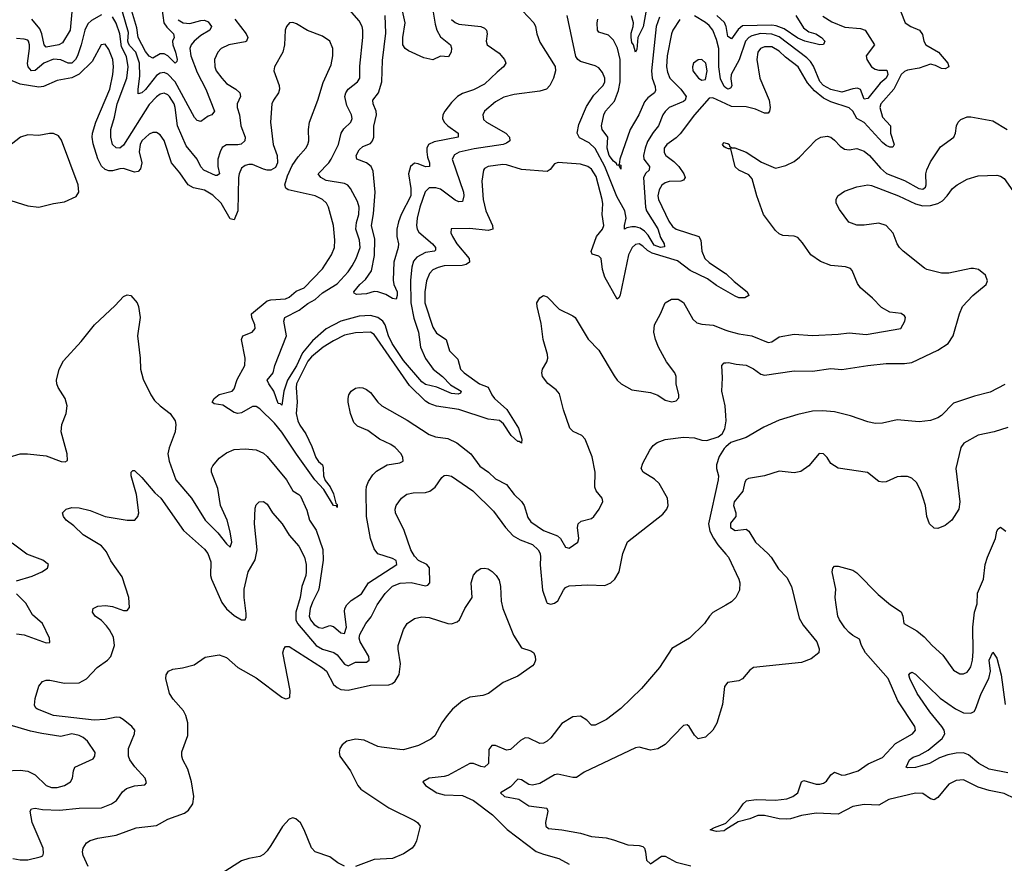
# Model space of a CAD drawing. Header units: inches. Extents: x 1843162 to 1959474, y 907081 to 1016326.
# Tile 138 of 256: x 1866167 to 1871511, y 971708 to 976287. Entities that reach past the tile are written whole.
import ezdxf

# ---------------------------------------------------------------- set-up
doc = ezdxf.new("R2010")
doc.units = ezdxf.units.IN
doc.header["$MEASUREMENT"] = 0
doc.layers.add('B8967', color=7, linetype='Continuous')
doc.layers.add('B8977', color=7, linetype='Continuous')

msp = doc.modelspace()

# ---------------------------------------------------------------- linework, layer by layer
at = {"layer": 'B8967', "color": 5}
for points, elevation in [([(1868895.3, 976335.3), (1868957.6, 976270), (1868967.4, 976250), (1868973.4, 976210), (1868990, 976164.9), (1869073.3, 976033.3), (1869075.6, 976010), (1869064.6, 975970), (1869044.6, 975930), (1869025.5, 975910), (1868990, 975898), (1868850, 975880.9), (1868794.6, 975865.4), (1868750, 975840.4), (1868690.2, 975790), (1868680.2, 975770), (1868685, 975745), (1868699.7, 975730), (1868805.4, 975670), (1868824.7, 975650), (1868826.9, 975630), (1868810, 975616.2), (1868791.4, 975608.6), (1868633.4, 975586.6), (1868552.6, 975567.4), (1868526, 975554), (1868513.7, 975530), (1868575.6, 975350), (1868578.4, 975330), (1868570, 975300.5), (1868550, 975298.5), (1868530, 975307.9), (1868450, 975367.4), (1868425.2, 975374.8), (1868390, 975374.1), (1868367.4, 975352.6), (1868338.2, 975270), (1868324.2, 975210), (1868321.3, 975170), (1868324.3, 975150), (1868333.5, 975133.5), (1868407.5, 975070), (1868424.4, 975050), (1868423.8, 975036.2), (1868418.8, 975030), (1868370, 975022.5), (1868321.5, 974998.5), (1868304.2, 974975.8), (1868296, 974944), (1868287.8, 974872.2), (1868289.8, 974750), (1868306.8, 974666.8), (1868331.7, 974590), (1868342.2, 974510), (1868370, 974447.6), (1868411, 974390), (1868461, 974350), (1868505.7, 974305.7), (1868563.1, 974270), (1868559.6, 974260.4), (1868546, 974254), (1868510, 974257.4), (1868431.7, 974291.7), (1868370, 974307.2), (1868350, 974320.8), (1868250, 974436.1), (1868187.9, 974530), (1868168.9, 974570), (1868151.4, 974630), (1868138.4, 974650), (1868111, 974671), (1868070, 974680.9), (1868010, 974677.4), (1867910, 974650.3), (1867830.6, 974609.4), (1867756, 974544), (1867701.6, 974478.4), (1867670, 974408.8), (1867620.7, 974330), (1867600.1, 974270), (1867590, 974194), (1867581.5, 974201.5), (1867570, 974203.5), (1867545.8, 974270), (1867518.2, 974310), (1867510.8, 974330), (1867542.4, 974370), (1867551.4, 974410), (1867614.8, 974570), (1867600.7, 974650), (1867606.4, 974670), (1867683.6, 974710), (1867730, 974745.4), (1867771.4, 974768.6), (1867810, 974805), (1867890, 974852.2), (1867950, 974918.3), (1867972.1, 974950), (1867993.7, 974990), (1868014.2, 975050), (1868011.9, 975090), (1867991.9, 975150), (1867994.2, 975185.8), (1868008, 975230), (1868009.2, 975270), (1868000, 975300), (1867961.8, 975370), (1867948.2, 975388.2), (1867930, 975398.1), (1867830, 975414.7), (1867801, 975430), (1867786, 975450), (1867843.9, 975510), (1867857.7, 975530), (1867897.5, 975610), (1867911.1, 975670), (1867926.5, 975693.5), (1867964.2, 975730), (1867971.9, 975750), (1867967.1, 975770), (1867941.9, 975821.9), (1867932, 975870), (1867936.2, 975890), (1867948.9, 975910), (1868000.4, 975950), (1868013.6, 975970), (1868013.8, 976033.8), (1868029.9, 976190), (1868029.8, 976230), (1868025.8, 976250), (1868010, 976279.7), (1867890, 976417.7)], 560), ([(1868401.2, 976381.2), (1868421.6, 976261.6), (1868431, 976230), (1868450, 976193.2), (1868505.8, 976150), (1868511.4, 976131.4), (1868509.2, 976110), (1868494.3, 976085.7), (1868450, 976087.9), (1868410, 976069.3), (1868359.5, 976079.5), (1868277, 976117), (1868258.4, 976130), (1868246.8, 976150), (1868246.8, 976190), (1868258.5, 976270), (1868227.5, 976410)], 520), ([(1866932.3, 976390), (1866949.1, 976270), (1866965.4, 976245.4), (1867002.2, 976210), (1867004.6, 976190), (1866996.6, 976170), (1866997.5, 976150), (1867013.2, 976110), (1867020.5, 976070), (1867019.6, 976060.4), (1867011, 976050), (1866970.3, 976090.3), (1866950, 976102), (1866930, 976102), (1866890, 976077.2), (1866870, 976088.7), (1866850, 976113.5), (1866809.9, 976189.9), (1866802.5, 976242.5), (1866764.5, 976370)], 520), ([(1869573.5, 976366.5), (1869551.7, 976248.3), (1869522.3, 976190), (1869515.8, 976124.2), (1869510, 976109.7), (1869498.4, 976150), (1869490, 976162.7), (1869486.1, 976190), (1869485.7, 976214.3), (1869496.8, 976250), (1869498.2, 976270), (1869488.4, 976308.4)], 520), ([(1866610, 976312.5), (1866556.9, 976283.1), (1866536.6, 976263.4), (1866519.6, 976230), (1866500.3, 976150), (1866479.5, 976090), (1866470, 976069.9), (1866450, 976051.4), (1866430, 976050.3), (1866390, 976068.2), (1866350, 976072.1), (1866298.2, 976050), (1866250, 976010.5), (1866230, 976009.9), (1866211.7, 976030), (1866208.8, 976048.8), (1866219.9, 976130), (1866220.4, 976150), (1866214.1, 976170), (1866210, 976175.3), (1866190, 976181.3), (1866150, 976184.8)], 560), ([(1866448.9, 976330), (1866440.1, 976230), (1866398.2, 976161.8), (1866379.3, 976150), (1866310, 976136.8), (1866299.9, 976150), (1866286.7, 976210), (1866276.3, 976236.3), (1866231.6, 976290)], 540), ([(1867334, 976290), (1867396.3, 976210), (1867404.7, 976190), (1867396.9, 976170), (1867390, 976166), (1867301.6, 976150), (1867261.1, 976130), (1867242.3, 976110), (1867224.7, 976070), (1867225.6, 976030), (1867234, 976010), (1867263.2, 975970), (1867290, 975940.6), (1867339.6, 975910), (1867362.2, 975890), (1867364.3, 975870), (1867347.1, 975830), (1867346.6, 975810), (1867359.1, 975770), (1867366.3, 975710), (1867390.2, 975649.8), (1867389.2, 975630), (1867368.2, 975611.8), (1867350, 975607.1), (1867290, 975607.6), (1867266.3, 975593.7), (1867254.3, 975570), (1867242.8, 975530), (1867242.3, 975490), (1867250.9, 975450), (1867238.2, 975441.8), (1867230, 975440.3), (1867166.2, 975470), (1867150, 975487.3), (1867129.2, 975530), (1867070, 975602.2), (1867022.6, 975710), (1867010.7, 975810), (1867004.5, 975830), (1866979.6, 975870), (1866970, 975879.3), (1866950, 975887.7), (1866930, 975882.7), (1866910, 975868.4), (1866870, 975825.6), (1866730, 975604.8), (1866710, 975589.8), (1866691.1, 975591.1), (1866671.2, 975610), (1866661, 975650), (1866661.5, 975690), (1866681.7, 975758.3), (1866695.6, 975830), (1866748.1, 975970), (1866755.5, 976030), (1866746.2, 976086.2), (1866719.4, 976139.4), (1866709.7, 976209.7), (1866690, 976267.4), (1866670, 976302.9)], 560), ([(1867026.8, 976286.8), (1867054, 976270), (1867090, 976265.8), (1867150, 976283.1), (1867170, 976284.7), (1867190, 976274.3), (1867207, 976250), (1867199.1, 976230), (1867150, 976201.3), (1867113.4, 976170), (1867097.5, 976150), (1867090.6, 976130), (1867096.3, 976090), (1867130, 975999.3), (1867177.9, 975910), (1867224.7, 975790), (1867210.4, 975770), (1867190, 975762.8), (1867150, 975733.5), (1867130, 975739.1), (1867115.9, 975755.9), (1867011.4, 975950), (1866970, 975990.8), (1866950, 975999.4), (1866930, 975997.4), (1866910, 975983.2), (1866850, 975907.8), (1866830, 975889.1), (1866810, 975884.5), (1866809.2, 975909.2), (1866819, 975981), (1866817.8, 976050), (1866797.2, 976110), (1866764.7, 976144.7), (1866757.8, 976157.8), (1866754.3, 976170), (1866756.4, 976216.4), (1866724.7, 976330)], 540), ([(1868510, 976287.5), (1868530, 976271), (1868550, 976262.6), (1868670, 976250.7), (1868690, 976240.2), (1868699.7, 976230), (1868704.2, 976210), (1868698.9, 976170), (1868704.9, 976150), (1868770, 976104.2), (1868798.3, 976070), (1868805.3, 976050), (1868792, 976030), (1868757.6, 976002.4), (1868690, 975935.9), (1868630, 975906), (1868570, 975886.6), (1868543.7, 975870), (1868510, 975838), (1868473.6, 975790), (1868463.9, 975770), (1868461.8, 975750), (1868471.3, 975730), (1868491.3, 975710), (1868546.5, 975670), (1868546.7, 975650), (1868417, 975623), (1868385.8, 975610), (1868377, 975590), (1868376.6, 975570), (1868380.6, 975540.6), (1868391.4, 975510), (1868390.7, 975489.3), (1868370, 975487.7), (1868330, 975504.9), (1868310, 975507.5), (1868287.2, 975490), (1868277.5, 975450), (1868290.7, 975370), (1868289.3, 975330), (1868236.8, 975230), (1868222, 975190), (1868214.7, 975150), (1868214.1, 975110), (1868223, 975070), (1868221.3, 975050), (1868197.9, 974970), (1868193.4, 974873.4), (1868196.9, 974850), (1868215.8, 974810), (1868216.5, 974790), (1868210, 974769.6), (1868190, 974773), (1868154.3, 974794.3), (1868110, 974809.8), (1868090, 974810.7), (1868050, 974799.3), (1867994.5, 974794.5), (1867982.3, 974802.3), (1867980.5, 974810), (1868012.4, 974850), (1868044.2, 974875.8), (1868076.9, 974923.1), (1868092.6, 975007.4), (1868094.9, 975094.9), (1868076.7, 975170), (1868086.8, 975233.2), (1868096.6, 975350), (1868085.4, 975465.4), (1868073.7, 975490), (1868050, 975509.1), (1867997.4, 975530), (1867992.4, 975550), (1868010, 975581), (1868030, 975598.5), (1868070, 975614.7), (1868082.4, 975630), (1868088.8, 975650), (1868089.2, 975709.2), (1868103.4, 975770), (1868101.7, 975790), (1868084.5, 975830), (1868083.4, 975850), (1868113.5, 975890), (1868131.7, 975950), (1868135.4, 976064.6), (1868153.4, 976213.4), (1868150.4, 976310.4)], 540), ([(1869750, 976287.6), (1869712.4, 976230), (1869704.2, 976210), (1869680.9, 976090), (1869678.2, 976030), (1869682.4, 976002.4), (1869696.1, 975970), (1869755.4, 975910), (1869785, 975870), (1869778.7, 975850), (1869770, 975842.8), (1869692.4, 975810), (1869670.7, 975789.3), (1869658.5, 975770), (1869634.4, 975710), (1869605.2, 975674.8), (1869575.3, 975624.7), (1869561.2, 975590), (1869552.5, 975550), (1869553.9, 975530), (1869585.5, 975490), (1869584.1, 975470), (1869566.2, 975453.8), (1869552.3, 975430), (1869563.7, 975270), (1869569.8, 975249.8), (1869630, 975152.2), (1869644.9, 975104.9), (1869665.5, 975070), (1869666.7, 975053.3), (1869644.5, 975050), (1869610, 975063.6), (1869577.4, 975117.4), (1869558.7, 975138.7), (1869535.6, 975155.6), (1869510, 975162.9), (1869490, 975162.9), (1869462.9, 975157.1), (1869450, 975149.5), (1869448.9, 975170), (1869459.5, 975210), (1869451.3, 975250), (1869407.5, 975327.5), (1869342.8, 975490), (1869290, 975587.2), (1869257.9, 975617.9), (1869206.2, 975646.2), (1869192.9, 975670), (1869202.1, 975717.9), (1869244, 975816), (1869282.7, 975877.3), (1869334.6, 975930), (1869343.1, 975950), (1869343.1, 975970), (1869330, 976000.5), (1869310, 976024.7), (1869290, 976036.9), (1869210, 976060.4), (1869196.9, 976070), (1869186.3, 976086.3), (1869138.2, 976310)], 560), ([(1869638.9, 976301.1), (1869622.2, 976250), (1869596.6, 976010), (1869600.5, 975970), (1869616, 975924), (1869617.5, 975902.5), (1869612, 975890), (1869576.5, 975863.5), (1869558.5, 975841.5), (1869526.9, 975770), (1869480.1, 975690), (1869423.5, 975530), (1869421.1, 975501.1), (1869430, 975497.3), (1869430, 975475.3), (1869418.6, 975498.6), (1869410, 975496.2), (1869406.5, 975506.5), (1869390, 975519), (1869366.3, 975550), (1869355.4, 975590), (1869358.6, 975650), (1869329.3, 975690), (1869324.7, 975710), (1869337, 975770), (1869346.2, 975790), (1869395.2, 975844.8), (1869417.6, 975902.4), (1869427, 975950), (1869426.8, 976070), (1869412, 976132), (1869390, 976176.1), (1869362.8, 976202.8), (1869310, 976219.1), (1869303.2, 976230), (1869301.8, 976270), (1869304.8, 976290)], 540), ([(1870000, 975917.2), (1869990, 975924.5), (1869970, 975965.1), (1869962.3, 976030), (1869961.3, 976130), (1869950, 976178.4), (1869928.4, 976230), (1869910, 976254.9), (1869890, 976271.6), (1869830, 976308.1)], 560), ([(1870000, 976253.2), (1869992.1, 976272.1), (1869951.3, 976310)], 540), ([(1870000, 974815.7), (1869950, 974844.5), (1869900.7, 974880.7), (1869805.3, 974925.3), (1869738.2, 974978.2), (1869599.3, 975019.3), (1869573.8, 975033.8), (1869550, 975057.6), (1869530, 975069.3), (1869510, 975066.6), (1869490.9, 975050), (1869471, 975010), (1869426.9, 974793.1), (1869421.6, 974778.4), (1869410, 974769.7), (1869343.1, 974890), (1869329.4, 974930), (1869322.2, 974990), (1869310, 975002.8), (1869274.4, 975014.4), (1869268.1, 975028.1), (1869298.5, 975110), (1869329.9, 975150), (1869337.6, 975170), (1869327.7, 975230), (1869331.9, 975288.1), (1869329.3, 975310.7), (1869295.3, 975435.3), (1869270, 975475.4), (1869250, 975490.5), (1869210, 975502.4), (1869090, 975510.9), (1869070, 975504.7), (1869046.2, 975473.8), (1869030, 975462.8), (1868890, 975473.6), (1868810, 975498.1), (1868790, 975499.9), (1868710.2, 975489.8), (1868690, 975479.6), (1868683.6, 975470), (1868675.9, 975410), (1868682.3, 975310), (1868696.6, 975250), (1868732.6, 975170), (1868735.8, 975150), (1868710, 975142.6), (1868610, 975152.6), (1868508.3, 975151.7), (1868507.2, 975130), (1868516.5, 975110), (1868540.2, 975070), (1868606.4, 974990), (1868607.8, 974970), (1868590, 974958), (1868568.3, 974951.7), (1868470.1, 974949.9), (1868437.6, 974942.3), (1868410, 974929.3), (1868391.7, 974908.3), (1868375.2, 974870), (1868365.7, 974810), (1868366.1, 974750), (1868410, 974618), (1868430, 974584.7), (1868481.3, 974550), (1868500.2, 974490), (1868544.8, 974444.8), (1868559.4, 974390), (1868578.9, 974370), (1868662.5, 974310), (1868710, 974292.9), (1868729.7, 974250), (1868744.6, 974230), (1868811.5, 974171.5), (1868873.9, 974070), (1868892.7, 974010), (1868890, 973988.3), (1868877.6, 973997.6), (1868870, 973997.8), (1868834.4, 974030), (1868793.3, 974093.3), (1868771.3, 974111.3), (1868710, 974118.5), (1868550, 974171.5), (1868430, 974189.9), (1868390, 974204.3), (1868370, 974216.6), (1868281.8, 974301.8), (1868090, 974577.7), (1868070, 974591.2), (1867990, 974587.1), (1867930, 974573.5), (1867870, 974544.5), (1867813.2, 974510), (1867750, 974457.6), (1867730, 974432.4), (1867669.8, 974310), (1867666.6, 974290), (1867673.5, 974210), (1867667.6, 974150), (1867676.2, 974110), (1867686.5, 974086.5), (1867719.6, 974039.6), (1867752.5, 973970), (1867774.4, 973910), (1867788.8, 973888.8), (1867809.7, 973869.7), (1867814.2, 973854.2), (1867815.3, 973810), (1867825.3, 973785.3), (1867852, 973752), (1867870, 973713.8), (1867882.4, 973662.4), (1867890, 973654.4), (1867890, 973639), (1867887.2, 973647.2), (1867870, 973649), (1867817.3, 973737.3), (1867768.6, 973790), (1867668.3, 973928.3), (1867590, 974047.7), (1867550, 974097.2), (1867470, 974174.9), (1867450, 974188.1), (1867430, 974187.9), (1867370, 974152.8), (1867350, 974149.1), (1867330, 974153.9), (1867270, 974194.5), (1867222.1, 974202.1), (1867211.1, 974210), (1867222.5, 974230), (1867250, 974252.1), (1867320.4, 974270), (1867330, 974283.1), (1867346.8, 974333.2), (1867389.6, 974409.6), (1867390.7, 974450), (1867369.8, 974550.2), (1867377.6, 974570), (1867428.7, 974591.3), (1867444.7, 974610), (1867442.7, 974630), (1867426.6, 974670), (1867425.7, 974690), (1867510, 974760.4), (1867530, 974766), (1867610, 974770.8), (1867630, 974781.3), (1867667, 974813), (1867710, 974831), (1867810, 974934), (1867858.8, 975010), (1867875, 975050), (1867877.3, 975090), (1867869.8, 975169.8), (1867843.1, 975270), (1867831.9, 975290), (1867810.4, 975310.4), (1867770, 975331.2), (1867623.9, 975363.9), (1867611.7, 975371.7), (1867606.2, 975390), (1867620.5, 975439.5), (1867645.3, 975494.7), (1867678.3, 975541.7), (1867719.7, 975590), (1867730.8, 975610), (1867735.5, 975630), (1867735, 975690), (1867739.8, 975730), (1867785.6, 975850), (1867814.5, 975945.5), (1867857.4, 976042.6), (1867866.6, 976090), (1867866, 976130), (1867849.8, 976169.8), (1867810, 976196.9), (1867728.3, 976228.3), (1867670, 976263.7), (1867650, 976272.3), (1867630.7, 976269.3), (1867614.8, 976250), (1867607.7, 976230), (1867604.4, 976150), (1867594.9, 976110), (1867550.4, 976030), (1867546, 976010), (1867574.3, 975930), (1867576, 975910), (1867571.7, 975890), (1867543.6, 975850), (1867535.3, 975830), (1867527.5, 975730), (1867542.7, 975610), (1867564, 975550), (1867566, 975510), (1867554.7, 975485.3), (1867530, 975470.7), (1867510, 975469.8), (1867490, 975475.4), (1867430, 975500.8), (1867410, 975501.6), (1867390, 975496), (1867370, 975481), (1867357.5, 975450), (1867354.8, 975430), (1867351, 975250), (1867330, 975201), (1867310, 975205.3), (1867259.6, 975290), (1867215.2, 975335.2), (1867170, 975361.7), (1867110, 975374), (1867081.8, 975390), (1867036.3, 975456.3), (1866989.9, 975509.9), (1866950, 975631.5), (1866930, 975662), (1866910, 975674.7), (1866890, 975674.3), (1866870, 975666.2), (1866830.2, 975630), (1866819.8, 975610), (1866814.8, 975570), (1866829, 975510), (1866822.5, 975477.5), (1866810, 975462.5), (1866790, 975459.5), (1866730, 975479.6), (1866710, 975478), (1866670, 975465.5), (1866650, 975465.9), (1866630, 975474), (1866610, 975492.4), (1866590, 975530.8), (1866566.2, 975613.8), (1866560.3, 975650), (1866561.7, 975670), (1866579.9, 975730), (1866655.4, 975910), (1866672.8, 975990), (1866675.7, 976030), (1866671.5, 976070), (1866650, 976124.2), (1866630, 976154.8), (1866609, 976151), (1866560.8, 976059.2), (1866489.5, 975990.5), (1866450, 975971.7), (1866370, 975956), (1866295.1, 975924.9), (1866270, 975919.9), (1866170, 975937.3), (1866070, 975979.3)], 580), ([(1870000, 975829.7), (1869930, 975862.9), (1869910, 975861.7), (1869830.5, 975769.5), (1869752.6, 975667.4), (1869730, 975645.2), (1869679.3, 975610), (1869664.6, 975590), (1869665.3, 975565.3), (1869674.5, 975550), (1869717.1, 975517.1), (1869743.8, 975490), (1869771, 975450), (1869778.5, 975430), (1869770, 975415.3), (1869756.3, 975410), (1869692.3, 975407.7), (1869670, 975400.6), (1869651.9, 975388.1), (1869637, 975363), (1869630.8, 975330), (1869634.8, 975310), (1869690, 975192.6), (1869710, 975164.8), (1869730, 975149.5), (1869852.8, 975110), (1869864.8, 975090), (1869870.1, 975030), (1869886.2, 974990), (1869908.8, 974968.8), (1869998.4, 974910), (1870000, 974908.4)], 580), ([(1870000, 975591.8), (1869990, 975596), (1869982, 975610), (1869990, 975619.3), (1870000, 975617.2)], 620), ([(1866110, 973912.8), (1866169, 973931), (1866209.1, 973930.9), (1866310, 973919.9), (1866391.8, 973888.2), (1866413.7, 973886.3), (1866425.2, 973894.8), (1866424.4, 973930), (1866391.3, 974050), (1866394.9, 974090), (1866419.5, 974150), (1866424.9, 974190), (1866413.7, 974230), (1866374.9, 974290), (1866368.4, 974310), (1866366.7, 974330), (1866380.3, 974390), (1866404.1, 974435.9), (1866500, 974540), (1866573, 974630), (1866685.4, 974734.6), (1866730, 974783.7), (1866750, 974793.2), (1866770, 974789.3), (1866803.7, 974750), (1866811.6, 974730), (1866820.7, 974670), (1866806.6, 974570), (1866819.7, 974450), (1866821.5, 974390), (1866836.3, 974336.3), (1866878.8, 974250), (1866899, 974219), (1866928.4, 974190), (1866982.6, 974150), (1867010, 974109.3), (1867014.1, 974090), (1867009.9, 974050), (1866977.3, 973962.7), (1866971.6, 973930), (1866978.4, 973890), (1867014.8, 973790), (1867098.6, 973690), (1867173.1, 973570), (1867241.6, 973501.6), (1867290, 973442), (1867310, 973424.5), (1867318.2, 973450), (1867310, 973507.7), (1867292.9, 973570), (1867256.5, 973650), (1867242.7, 973742.7), (1867208.5, 973830), (1867208.4, 973850), (1867214.2, 973865.8), (1867250, 973907.3), (1867290, 973936.4), (1867330, 973953.8), (1867390, 973958.2), (1867450, 973951.3), (1867490, 973933.6), (1867510, 973916.5), (1867615.8, 973790), (1867649.2, 973729.2), (1867682.4, 973710), (1867690, 973701), (1867724.8, 973624.8), (1867739.4, 973570), (1867775.6, 973515.6), (1867811.5, 973411.5), (1867813.7, 973353.7), (1867792.8, 973207.2), (1867788.9, 973190), (1867755.3, 973124.7), (1867743.3, 973090), (1867738.1, 973050), (1867744.6, 973030), (1867764.4, 973004.4), (1867790, 972988), (1867810, 972984.9), (1867850, 972998.6), (1867870, 972993.9), (1867910, 972959.4), (1867930, 972954.8), (1867940.3, 972990), (1867930, 973075.3), (1867931.4, 973090), (1867942.3, 973110), (1867966.6, 973133.4), (1868022.9, 973170), (1868059.8, 973230), (1868213.4, 973330), (1868210, 973350.8), (1868190, 973362.4), (1868110, 973388.1), (1868090, 973414), (1868070.2, 973470.2), (1868049.7, 973589.7), (1868048.1, 973731.9), (1868050, 973752.7), (1868060.3, 973779.7), (1868084.2, 973815.8), (1868103.8, 973836.2), (1868162, 973870), (1868230, 973880.9), (1868249.1, 973890.9), (1868247.2, 973910), (1868237.2, 973930), (1868205.1, 973965.1), (1868181.1, 973981.1), (1868118.9, 974010), (1868057.1, 974057.1), (1868001, 974081), (1867979.7, 974099.7), (1867961.5, 974150), (1867949.2, 974210), (1867949.2, 974230), (1867954, 974250), (1867966.3, 974270), (1867990, 974286), (1868010, 974290.8), (1868030, 974288.6), (1868050, 974279.8), (1868070, 974263.1), (1868110, 974210.9), (1868131.6, 974191.6), (1868270, 974112.2), (1868390, 974034.5), (1868423.1, 974023.1), (1868490, 974013.7), (1868539.8, 973990), (1868615.3, 973930), (1868664.2, 973864.2), (1868712.2, 973830), (1868750, 973794.3), (1868810, 973764.6), (1868850.3, 973710.3), (1868890, 973672.2), (1868905.4, 973650), (1868924.8, 973584.8), (1868940.5, 973560.5), (1869010, 973513.5), (1869085.7, 973485.7), (1869102, 973470), (1869130, 973422.9), (1869150, 973417.4), (1869196, 973450), (1869202, 973470), (1869194.3, 973530), (1869197.6, 973550), (1869214.3, 973565.7), (1869270, 973579.8), (1869282.6, 973590), (1869312.1, 973630), (1869331.2, 973671.2), (1869327.9, 973690), (1869296.1, 973730), (1869289.4, 973749.4), (1869290.2, 973830), (1869273.9, 973913.9), (1869237, 974010), (1869218, 974030), (1869171.3, 974051.3), (1869152.2, 974070), (1869119, 974170), (1869096.6, 974256.6), (1869078.5, 974278.5), (1869032.7, 974312.7), (1869005.3, 974350), (1869000.3, 974370), (1869004.2, 974390), (1869028.9, 974430), (1869033.1, 974450), (1869031.6, 974470), (1869008.8, 974550), (1868997.4, 974637.4), (1868976.3, 974730), (1868974, 974750), (1868990, 974777.2), (1869010, 974789.2), (1869030, 974782.7), (1869094.8, 974714.8), (1869170, 974679.7), (1869181.3, 974670), (1869252.8, 974552.8), (1869310, 974493.3), (1869393.1, 974353.1), (1869409.9, 974329.9), (1869431.1, 974311.1), (1869490, 974277.2), (1869590, 974263.1), (1869630, 974248.1), (1869670, 974221.4), (1869707.5, 974212.5), (1869730, 974218.5), (1869745.1, 974234.9), (1869745.2, 974250), (1869730.1, 974310), (1869730.2, 974350), (1869723, 974370), (1869677, 974430), (1869633.9, 974510), (1869617.4, 974550), (1869609.5, 974590.5), (1869613.4, 974630), (1869646, 974690), (1869670, 974749.6), (1869704, 974770), (1869741.2, 974770), (1869770, 974752), (1869820.5, 974660.5), (1869841.7, 974641.7), (1869870, 974634.3), (1869931.6, 974628.4), (1870000, 974602.4)], 620), ([(1870000, 974139.1), (1869996.5, 974190), (1869978.7, 974270), (1869982.4, 974342.4), (1869978.8, 974410), (1869990, 974424), (1870000, 974424.7)], 640), ([(1866130, 971734), (1866170, 971726.8), (1866210, 971726.6), (1866278, 971742), (1866291.7, 971748.3), (1866296.5, 971763.5), (1866294, 971790), (1866233.6, 971930), (1866223.7, 971990), (1866230, 972002.7), (1866250, 972007.6), (1866290, 971999.3), (1866383.4, 971996.6), (1866490, 972006.4), (1866610.6, 972009.4), (1866665.3, 972030), (1866691.4, 972048.6), (1866724.1, 972095.9), (1866745.7, 972114.3), (1866790, 972129), (1866846.2, 972133.8), (1866855.1, 972144.9), (1866847.2, 972170), (1866791.3, 972231.3), (1866763.6, 972270), (1866756.9, 972290), (1866757.2, 972330), (1866789, 972410), (1866791.6, 972430), (1866775.5, 972450), (1866728.2, 972488.2), (1866710, 972498.3), (1866690, 972501.8), (1866630, 972488.1), (1866570, 972485.1), (1866350.8, 972510.8), (1866263.9, 972543.9), (1866253.4, 972550), (1866246.9, 972566.9), (1866250, 972602), (1866270, 972669), (1866290, 972694.5), (1866310, 972702.4), (1866330, 972702), (1866410, 972685), (1866490, 972686.8), (1866530, 972708.6), (1866587.2, 972770), (1866643.7, 972810), (1866660.9, 972830), (1866680.9, 972890), (1866674.9, 972934.9), (1866654.8, 972974.8), (1866637.3, 972997.3), (1866610, 973025.5), (1866576, 973050), (1866561, 973070), (1866566, 973090), (1866590, 973102.7), (1866633, 973107), (1866670, 973101.3), (1866730, 973080.7), (1866750, 973079.3), (1866763, 973097), (1866759.5, 973150), (1866722.2, 973262.2), (1866661.3, 973350), (1866638.3, 973398.3), (1866610.3, 973430.3), (1866510.8, 973490), (1866459.9, 973539.9), (1866418.8, 973570), (1866404, 973590), (1866398.8, 973610), (1866418, 973630), (1866450, 973638.4), (1866490, 973636.9), (1866550, 973622.4), (1866630, 973589.6), (1866750, 973569.7), (1866791, 973570), (1866807.7, 973590), (1866812.7, 973610), (1866801.3, 973710), (1866771.3, 973810), (1866772, 973830), (1866781, 973839), (1866790, 973839), (1866830, 973801.2), (1866899.5, 973719.5), (1866933, 973690), (1867054.9, 973514.9), (1867170, 973413.1), (1867188.7, 973390), (1867203.9, 973343.9), (1867202.7, 973270), (1867207.1, 973250), (1867263.5, 973123.5), (1867288.6, 973088.6), (1867330, 973052.5), (1867370, 973029.8), (1867390, 973029.7), (1867396.4, 973043.6), (1867396.8, 973063.2), (1867385, 973150), (1867384.6, 973195.4), (1867407.2, 973290), (1867444.2, 973355.8), (1867455.2, 973410), (1867441.1, 973550), (1867445.1, 973634.9), (1867450, 973654), (1867466, 973670), (1867490, 973671.8), (1867510, 973657), (1867539.7, 973610), (1867591.9, 973550), (1867629.1, 973489.1), (1867682.4, 973430), (1867713.2, 973370), (1867721.6, 973330), (1867722.4, 973290), (1867720.2, 973270), (1867699, 973210), (1867689.9, 973150), (1867665.1, 973070), (1867664.7, 973030), (1867673.8, 973010), (1867775.6, 972890), (1867810, 972869.9), (1867872.5, 972852.5), (1867890, 972839.1), (1867930, 972789.2), (1867950, 972780.2), (1867990, 972799.4), (1868050, 972799.2), (1868064.1, 972810), (1868062.2, 972830), (1868015.5, 972910), (1868009.2, 972930), (1868012.2, 972950), (1868046, 973010), (1868075, 973045), (1868106.3, 973110), (1868150, 973172), (1868190, 973212.4), (1868231.3, 973228.7), (1868291.7, 973231.7), (1868370, 973214.2), (1868382.5, 973217.5), (1868393.6, 973230), (1868391.2, 973311.2), (1868376.5, 973330), (1868331.8, 973351.8), (1868310, 973374.3), (1868289.4, 973410), (1868253.3, 973513.3), (1868206.9, 973610), (1868204.7, 973630), (1868210.3, 973650), (1868239.5, 973690), (1868268.5, 973711.5), (1868301.8, 973718.2), (1868370, 973720.8), (1868392.4, 973727.6), (1868422.6, 973750), (1868457.7, 973802.3), (1868470, 973812), (1868485.1, 973814.9), (1868510, 973809.7), (1868626, 973730), (1868739.4, 973619.4), (1868803.9, 973530), (1868845.9, 973485.9), (1868882.7, 973462.7), (1868950, 973437.3), (1868981.4, 973410), (1868991.4, 973390), (1868993.8, 973370), (1868992.8, 973327.2), (1869004, 973190), (1869026.1, 973126.1), (1869030, 973120.5), (1869050, 973113.5), (1869070, 973119.8), (1869087.1, 973132.9), (1869118, 973190), (1869130, 973204.2), (1869150, 973214.3), (1869250, 973219.8), (1869343.7, 973216.3), (1869376, 973230), (1869396.9, 973250), (1869420.2, 973290), (1869440.7, 973390), (1869466.5, 973453.5), (1869657.1, 973602.9), (1869679.5, 973630), (1869686.7, 973650), (1869682.4, 973690), (1869638.4, 973770), (1869612.4, 973792.4), (1869550.6, 973830), (1869540.4, 973850), (1869550, 973879), (1869586.4, 973950), (1869605.1, 973974.9), (1869627.8, 973992.2), (1869670, 974008.3), (1869770, 974021.1), (1869830, 974017.6), (1869870, 974003.6), (1869897.3, 974002.7), (1869958, 974022), (1869980.5, 974039.5), (1869994, 974066), (1870000, 974099)], 640), ([(1870000, 973968.1), (1869990, 973959.1), (1869964.1, 973915.9), (1869949.7, 973870), (1869949.7, 973850), (1869960.4, 973810), (1869958.2, 973790), (1869905.5, 973550), (1869913.1, 973510), (1869932.1, 973472.1), (1869956.1, 973436.1), (1870000, 973386)], 640), ([(1866150, 973240.4), (1866234.1, 973265.9), (1866286, 973290), (1866318, 973310), (1866323.8, 973330), (1866292.7, 973352.7), (1866205.8, 973385.8), (1866125.4, 973445.4)], 620), ([(1866537.8, 971690), (1866510.3, 971750), (1866507.4, 971770), (1866511.7, 971790), (1866530, 971818), (1866549.3, 971830.7), (1866590, 971844.5), (1866690, 971861.2), (1866799.5, 971900.5), (1866910, 971912.6), (1866970, 971947.6), (1867060.9, 971979.1), (1867083.6, 971996.4), (1867105.8, 972030), (1867111.5, 972070), (1867099.6, 972150), (1867079, 972219), (1867052.2, 972270), (1867047, 972290), (1867047.4, 972312.6), (1867078.7, 972401.3), (1867079.5, 972470), (1867068.9, 972510), (1867056, 972536), (1866999, 972599), (1866980.5, 972630), (1866960.5, 972710), (1866962, 972730), (1866974.8, 972750), (1866998.7, 972761.3), (1867050, 972768.3), (1867114.4, 972785.6), (1867172.5, 972827.5), (1867250, 972838.4), (1867290, 972825.1), (1867351.2, 972771.2), (1867450, 972714.3), (1867590, 972609.6), (1867610, 972600.9), (1867618, 972602), (1867632.2, 972607.8), (1867635.1, 972644.9), (1867595.8, 972850), (1867600.5, 972870), (1867610, 972885.2), (1867630, 972885.1), (1867810, 972768.9), (1867831.4, 972750), (1867870, 972679.1), (1867890, 972661.5), (1867910, 972651.8), (1867950, 972647.8), (1868070, 972674), (1868170, 972676.5), (1868190, 972684.2), (1868204.2, 972695.8), (1868226.8, 972733.2), (1868234.3, 972790), (1868221.1, 972870), (1868221.7, 972890), (1868250, 972976), (1868270.2, 973009.8), (1868310, 973035.8), (1868350, 973046.2), (1868390, 973041.5), (1868490, 973009.7), (1868510, 973008.2), (1868541.1, 973018.9), (1868554.4, 973030), (1868583.1, 973090), (1868622.4, 973150), (1868618, 973230), (1868630, 973272.3), (1868650, 973294.5), (1868670, 973307.6), (1868690, 973309.6), (1868710, 973305.6), (1868732, 973292), (1868753.6, 973270), (1868770, 973244), (1868776.9, 973210), (1868780.5, 973130), (1868789.7, 973090), (1868846.5, 972946.5), (1868890, 972877.2), (1868941.5, 972861.5), (1868957.2, 972850), (1868965.2, 972830), (1868966, 972810), (1868959.3, 972790), (1868950, 972778.8), (1868870, 972723.8), (1868791, 972689), (1868710.9, 972629.1), (1868681.4, 972618.5), (1868610, 972608.7), (1868570, 972590.4), (1868515.7, 972544.3), (1868486.3, 972510), (1868458, 972470), (1868419.7, 972400.2), (1868398, 972382), (1868332.3, 972347.7), (1868250, 972323.7), (1868230, 972325.3), (1868130, 972337.4), (1868110, 972342.3), (1868036.3, 972376.3), (1867990, 972380.9), (1867942, 972370), (1867917, 972350), (1867903.6, 972330), (1867900.5, 972310), (1867904.7, 972290), (1867962, 972210), (1868002, 972130), (1868018.7, 972110), (1868170, 972008.5), (1868310, 971939.5), (1868325.2, 971930), (1868341.2, 971910), (1868320.7, 971830), (1868312, 971810), (1868296.2, 971790), (1868250, 971758.7), (1868190, 971733.4), (1868090, 971728), (1867990, 971690.2)], 660), ([(1866150, 972953.6), (1866190, 972947.6), (1866310, 972904.8), (1866330, 972907), (1866328.7, 972930), (1866290, 973008.7), (1866235.8, 973055.8), (1866199.8, 973119.8), (1866149, 973170)], 620), ([(1870000, 973108.9), (1869930, 973068.2), (1869911.8, 973050), (1869884.5, 973010), (1869802.7, 972930), (1869707, 972873), (1869639.5, 972770), (1869542.6, 972657.4), (1869430, 972548.4), (1869351.9, 972488.1), (1869290, 972457.1), (1869270, 972458), (1869244.6, 972484.6), (1869210, 972506), (1869170, 972502), (1869110, 972466), (1869050, 972388.2), (1869030, 972370.4), (1869010, 972360.4), (1868990, 972357.6), (1868930, 972387.2), (1868910, 972388.9), (1868885, 972375), (1868830, 972325.7), (1868810, 972322.3), (1868750, 972346.9), (1868730, 972347.2), (1868714.1, 972325.9), (1868711.2, 972248.8), (1868690, 972230.3), (1868670, 972232.6), (1868630, 972250.2), (1868610, 972249.4), (1868490, 972184.6), (1868470, 972178.4), (1868389.2, 972170), (1868354.5, 972150), (1868369.7, 972130), (1868431.3, 972090), (1868470, 972079.6), (1868570, 972074.9), (1868630, 972048.7), (1868732.4, 971970), (1868812, 971892), (1868970, 971772.2), (1869010, 971756.8), (1869094.1, 971734.1), (1869150, 971703.1)], 640), ([(1870000, 972676.4), (1869993.3, 972666.7), (1869981.5, 972570), (1869950.8, 972469.2), (1869929.6, 972430), (1869890, 972393), (1869850, 972382.8), (1869830, 972402.8), (1869800.5, 972450), (1869790, 972459.3), (1869770, 972456.4), (1869670, 972353.1), (1869630, 972329.1), (1869590, 972321.8), (1869530, 972338.6), (1869510, 972335), (1869230, 972201.7), (1869190, 972173.1), (1869170, 972173.5), (1869088.3, 972191.7), (1869070, 972188.3), (1868990, 972140.8), (1868950, 972132.3), (1868930, 972136.2), (1868890, 972161.1), (1868870, 972164.5), (1868830, 972122.1), (1868776.4, 972090), (1868797.4, 972070), (1868876, 972056), (1868930, 972020.4), (1869027.7, 972007.7), (1869032.8, 971990), (1869020.4, 971930), (1869023.5, 971910), (1869037.2, 971897.2), (1869110, 971889.9), (1869210, 971870.8), (1869270, 971854), (1869350, 971845.6), (1869390, 971836), (1869467.5, 971807.5), (1869530, 971804.7), (1869550, 971798.6), (1869558, 971790), (1869564.4, 971770), (1869570, 971724.5), (1869590, 971705.1), (1869650, 971747), (1869670, 971747.3), (1869730, 971714.2), (1869810, 971693.2)], 620), ([(1866088.4, 972210), (1866170, 972213.6), (1866210, 972208.2), (1866250, 972187.9), (1866310, 972129.8), (1866338.7, 972118.7), (1866370, 972119.5), (1866409.4, 972130.6), (1866442.4, 972150), (1866453.1, 972170), (1866458, 972210), (1866466, 972230), (1866565.7, 972274.3), (1866574.7, 972290), (1866575.6, 972310), (1866535.5, 972370), (1866511.7, 972390), (1866490, 972401.3), (1866449.3, 972410.7), (1866390, 972396), (1866287.4, 972412.6), (1866225.8, 972425.8), (1866110, 972460.1)], 620), ([(1867930, 971692.6), (1867892.7, 971710), (1867850, 971742.3), (1867770, 971770.4), (1867750, 971790.8), (1867710.4, 971890), (1867690, 971927.3), (1867664.7, 971950), (1867650, 971954.4), (1867630, 971948.2), (1867592.5, 971907.5), (1867530, 971804.4), (1867510, 971774.9), (1867490, 971755.8), (1867470, 971744.9), (1867410, 971734.4), (1867370, 971720.3), (1867265.8, 971654.2)], 660), ([(1870000, 971891), (1869990, 971884.8), (1869950, 971879.8), (1869915.1, 971890), (1869937.5, 971902.5), (1869996.8, 971923.2), (1870000, 971926.2)], 580)]:
    msp.add_lwpolyline(points, dxfattribs=dict(at, elevation=elevation))
for points, elevation in [([(1869870, 976071.5), (1869850, 976069.6), (1869824.4, 976050), (1869818.7, 976030), (1869820.9, 976010), (1869850.5, 975970), (1869870, 975958.9), (1869890, 975961.6), (1869898.1, 976010), (1869891, 976051)], 580), ([(1866328.5, 975668.5), (1866270, 975657.3), (1866210, 975661.4), (1866170.4, 975650), (1866035.4, 975544.6), (1865967.7, 975510), (1865954, 975490), (1865959.1, 975450), (1865973.4, 975430), (1866070, 975328.5), (1866090, 975313.7), (1866210, 975276.5), (1866270, 975268.8), (1866350, 975288.5), (1866410, 975298), (1866473.1, 975326.9), (1866487.3, 975350), (1866483.1, 975390), (1866393.3, 975633.3), (1866376.6, 975656.6), (1866350, 975668.4)], 620)]:
    msp.add_lwpolyline(points, close=True, dxfattribs=dict(at, elevation=elevation))
at = {"layer": 'B8977', "color": 5}
for points, elevation in [([(1870950.3, 976330), (1870972.4, 976270), (1871003.8, 976250), (1871050.3, 976230.3), (1871067.1, 976207.1), (1871075.2, 976170), (1871086, 976150), (1871153.9, 976110), (1871204, 976050), (1871210.3, 976030), (1871190, 976020.3), (1871170, 976021), (1871138.3, 976038.3), (1871110, 976044.5), (1871050, 976023), (1870986.7, 976013.3), (1870970, 976006.1), (1870951.4, 975988.6), (1870911.8, 975910), (1870842, 975830), (1870836.5, 975810), (1870850, 975758), (1870894.1, 975710), (1870893.3, 975670), (1870913.9, 975610), (1870905.4, 975594.6), (1870890, 975594.6), (1870870, 975603.3), (1870850, 975619.3), (1870750, 975727.9), (1870711.1, 975751.1), (1870689.9, 975790), (1870670, 975809.1), (1870570, 975840.1), (1870530, 975861.5), (1870480.3, 975900.3), (1870443.5, 975943.5), (1870393.2, 976030), (1870323, 976083), (1870290, 976116.4), (1870250, 976139.9), (1870210, 976139.9), (1870188.4, 976130), (1870172.9, 976110), (1870167.4, 976070), (1870184.8, 975970), (1870234.6, 975850), (1870240.1, 975810), (1870237.7, 975790), (1870230, 975779.2), (1870210, 975780.2), (1870161.3, 975801.3), (1870110, 975814.6), (1870030, 975815.4), (1870000, 975829.7)], 580), ([(1870379.8, 976310), (1870422, 976242), (1870450, 976220.5), (1870488.2, 976210), (1870519.7, 976190), (1870537.6, 976170), (1870530, 976152), (1870510, 976151), (1870428.4, 976170), (1870390, 976186.7), (1870316.7, 976236.7), (1870273, 976253), (1870250, 976256.8), (1870090, 976253.7), (1870066.1, 976233.9), (1870030, 976182), (1870010, 976195.8), (1870001.4, 976250), (1870000, 976253.2)], 540), ([(1870526.4, 976306.4), (1870575.2, 976275.2), (1870646.4, 976246.4), (1870730, 976238.2), (1870755.6, 976230), (1870806, 976150), (1870761.7, 976090), (1870766, 976070), (1870790.1, 976030.1), (1870810, 976017.5), (1870830, 976012.3), (1870873.6, 976013.6), (1870878.8, 975990), (1870870.1, 975970), (1870838.1, 975941.9), (1870770, 975858.2), (1870750, 975855.4), (1870730, 975907.1), (1870714.2, 975914.2), (1870688.4, 975911.6), (1870630, 975893), (1870570, 975907.1), (1870530, 975929.9), (1870510, 975951.6), (1870474.9, 976034.9), (1870459.1, 976059.1), (1870438.9, 976078.9), (1870290, 976192.9), (1870250, 976208.6), (1870188.3, 976211.7), (1870140.4, 976199.6), (1870124.6, 976190), (1870106.8, 976170), (1870071.6, 976068.4), (1870029.1, 975990), (1870026.2, 975966.2), (1870032, 975928), (1870024.9, 975915.1), (1870010, 975909.9), (1870000, 975917.2)], 560), ([(1870000, 975617.2), (1870010, 975615.1), (1870017.2, 975610), (1870020.2, 975600.2), (1870032.1, 975592.1), (1870047.9, 975592.1), (1870110, 975568.2), (1870193.2, 975513.2), (1870270, 975481.3), (1870325.1, 975494.9), (1870370, 975516.9), (1870399.8, 975540.2), (1870490, 975634.3), (1870514.8, 975650), (1870550, 975654.5), (1870570, 975648.4), (1870590, 975633.5), (1870620.1, 975600.1), (1870643.5, 975583.5), (1870670, 975579.9), (1870710, 975587.9), (1870750, 975573.6), (1870779, 975550), (1870840.1, 975480.1), (1870872.5, 975452.5), (1870970, 975414.7), (1871048, 975370), (1871070, 975367.7), (1871083, 975377), (1871087.8, 975390), (1871085, 975450), (1871090, 975472.4), (1871110, 975515.6), (1871164.2, 975595.8), (1871237.7, 975650), (1871246, 975670), (1871251.7, 975710), (1871260.3, 975730), (1871274.7, 975745.3), (1871310, 975759.2), (1871330, 975759.2), (1871450, 975736.9), (1871526.6, 975690)], 620), ([(1870000, 974602.4), (1870016.3, 974596.3), (1870070, 974581.5), (1870141.1, 974570), (1870230, 974534.6), (1870250, 974538.9), (1870290, 974565.6), (1870370, 974580.7), (1870470, 974572.1), (1870610, 974579.9), (1870670, 974587.7), (1870761.8, 974578.2), (1870950.4, 974610), (1870971.6, 974650), (1870975.3, 974670), (1870970, 974679.1), (1870951.1, 974691.1), (1870890, 974699.7), (1870844.1, 974724.1), (1870795.4, 974775.4), (1870730, 974830.5), (1870714.7, 974854.7), (1870685.6, 974925.6), (1870676.2, 974936.2), (1870650, 974945.6), (1870570, 974952.8), (1870513.8, 974973.8), (1870460.9, 975010), (1870416.4, 975076.4), (1870390, 975104.7), (1870370, 975111.4), (1870310, 975115.3), (1870290, 975123.7), (1870270, 975143.1), (1870204.7, 975230), (1870168.9, 975330), (1870142.2, 975422.2), (1870124.8, 975444.8), (1870070, 975469.1), (1870050, 975488.8), (1870026, 975586), (1870014, 975586), (1870000, 975591.8)], 620), ([(1870000, 974424.7), (1870014.4, 974425.6), (1870056.4, 974416.4), (1870110, 974412.1), (1870150, 974392.4), (1870190, 974363), (1870210, 974357.4), (1870370, 974381.6), (1870470, 974379.1), (1870570, 974392.6), (1870630, 974387.4), (1870770.2, 974409.8), (1870870, 974420.4), (1870970, 974420.3), (1871010, 974426.2), (1871150, 974492.4), (1871206.7, 974530), (1871233.1, 974570), (1871267.4, 974690), (1871284.6, 974730), (1871340.4, 974790), (1871412.7, 974850), (1871420.4, 974870), (1871410, 974900.7), (1871370.7, 974930), (1871344.4, 974935.6), (1871330, 974937), (1871210, 974911.8), (1871170.3, 974910.3), (1871091.3, 974930), (1871077.7, 974937.7), (1870961.6, 975030), (1870942.4, 975050), (1870930.2, 975070.2), (1870908.9, 975128.9), (1870870, 975170.4), (1870830, 975182.3), (1870750, 975171.8), (1870710, 975172), (1870667.7, 975187.7), (1870616.7, 975256.7), (1870598, 975290), (1870598, 975310), (1870608, 975330), (1870644.2, 975355.8), (1870710, 975379.1), (1870770, 975389.8), (1870790, 975386.6), (1870936.3, 975330), (1871030, 975286.6), (1871070, 975277.3), (1871110, 975278), (1871150, 975288.9), (1871175.6, 975304.4), (1871201.5, 975330), (1871230.4, 975370), (1871255.5, 975390), (1871310, 975421), (1871370, 975439.2), (1871470, 975443.5), (1871490, 975438), (1871510, 975424.2), (1871558.3, 975358.3)], 640), ([(1870000, 974908.4), (1870045.3, 974865.3), (1870115.3, 974810), (1870124.6, 974790), (1870102.3, 974777.7), (1870070, 974777.5), (1870050, 974786.9), (1870000, 974815.7)], 580), ([(1871513.7, 974306.3), (1871434.3, 974265.7), (1871350, 974243.2), (1871235.6, 974204.4), (1871170, 974137.6), (1871150, 974125.3), (1871110, 974112), (1871050, 974103.7), (1870930, 974114.4), (1870850, 974097), (1870810, 974095.3), (1870770, 974103.1), (1870676, 974136), (1870590, 974157.6), (1870523.8, 974163.8), (1870470, 974161.5), (1870390, 974144.4), (1870290, 974113.7), (1870205.6, 974074.4), (1870110, 974019.5), (1870027.3, 973992.7), (1870000, 973968.1)], 640), ([(1870000, 974099), (1870002, 974110), (1870000, 974139.1)], 640), ([(1871530, 974073.7), (1871457, 974050), (1871370, 974031.8), (1871292.3, 973987.7), (1871275.7, 973964.3), (1871247.7, 973850), (1871269.8, 973670), (1871264.7, 973630), (1871227.3, 973570), (1871190, 973541.6), (1871150, 973524.9), (1871130, 973527.7), (1871106, 973550), (1871090.5, 973590), (1871083.1, 973650), (1871059, 973730), (1871035.4, 973775.4), (1871010, 973798.7), (1870986.5, 973806.5), (1870950, 973807.9), (1870930, 973804.7), (1870870, 973779.1), (1870850, 973776.9), (1870830, 973780.8), (1870768.2, 973828.2), (1870610, 973852.8), (1870570, 973878.2), (1870550.1, 973910.1), (1870530, 973930.2), (1870507.1, 973932.9), (1870450, 973864.9), (1870406.5, 973833.5), (1870370, 973827.2), (1870290, 973835.4), (1870209.9, 973810.1), (1870122.8, 973797.2), (1870110.4, 973789.6), (1870103.3, 973776.7), (1870092.2, 973727.8), (1870045.8, 973670), (1870041.9, 973650), (1870053.5, 973610), (1870053.7, 973590), (1870025.9, 973554.1), (1870024.4, 973530), (1870050, 973513.5), (1870110, 973520.7), (1870124.7, 973510), (1870160.5, 973450), (1870227.5, 973390), (1870245.3, 973370), (1870286, 973306), (1870330, 973259.7), (1870356.5, 973210), (1870397.8, 973037.8), (1870419.5, 972999.5), (1870493.8, 972910), (1870507.3, 972872.7), (1870503.7, 972850), (1870463, 972817), (1870410, 972797.1), (1870150, 972770.3), (1870130, 972756.4), (1870090, 972708.9), (1870070, 972699), (1870009.4, 972690), (1870000, 972676.4)], 620), ([(1870000, 971926.2), (1870067.6, 971990), (1870093.1, 972030), (1870112.7, 972047.3), (1870165.2, 972054.8), (1870270, 972050.8), (1870330, 972057.6), (1870362.6, 972070), (1870389.8, 972090), (1870409.9, 972150.1), (1870422.9, 972157.1), (1870490, 972137.8), (1870510, 972137.4), (1870530, 972142.7), (1870546.1, 972153.9), (1870570, 972187.4), (1870590, 972202.7), (1870630, 972186.9), (1870650, 972188.4), (1870717.6, 972210), (1870772.8, 972247.2), (1870850, 972281.8), (1870921.6, 972358.4), (1871013.7, 972410), (1871028.6, 972430), (1871025.8, 972450), (1870932.7, 972590), (1870881.5, 972710), (1870758.5, 972850), (1870735.8, 972890), (1870724.8, 972924.8), (1870690, 972943.5), (1870670, 972961), (1870646.5, 972986.5), (1870616.9, 973030), (1870608, 973050), (1870598, 973110), (1870594, 973150), (1870596.1, 973196.1), (1870576.9, 973290), (1870580.7, 973310), (1870590, 973320.5), (1870610, 973320.5), (1870670, 973304.7), (1870690, 973298.3), (1870710, 973284.1), (1870826.1, 973166.1), (1870893.1, 973110), (1870952.1, 973072.1), (1870960.5, 973050), (1870966.7, 973010), (1871036, 972970), (1871076.9, 972936.9), (1871119.1, 972890), (1871177.7, 972837.7), (1871235.3, 972755.3), (1871270, 972735.6), (1871290, 972735.6), (1871310, 972744.9), (1871320.7, 972759.3), (1871330, 972774.9), (1871339.5, 972810), (1871343.2, 972856.8), (1871340.5, 972990), (1871349.9, 973070), (1871364.6, 973115.4), (1871366.6, 973173.4), (1871399.2, 973250), (1871408.3, 973330), (1871420.4, 973370), (1871463.2, 973470), (1871470.9, 973510), (1871477.4, 973522.6), (1871490, 973532.4), (1871519.2, 973510)], 580), ([(1870000, 973386), (1870014, 973370), (1870069.7, 973250), (1870075.8, 973230), (1870074.7, 973190), (1870054.5, 973150), (1870030, 973126.4), (1870000, 973108.9)], 640), ([(1871530, 972198.7), (1871430, 972218.8), (1871373.6, 972250), (1871316.5, 972296.5), (1871290, 972306.5), (1871250, 972305.5), (1871204.2, 972295.8), (1871159.5, 972280.5), (1871104.9, 972250), (1871030, 972228.4), (1870986.3, 972226.3), (1870979, 972230), (1870997, 972270), (1871016.2, 972283.8), (1871050, 972294.4), (1871098.1, 972321.9), (1871174.6, 972385.4), (1871188, 972410), (1871184.2, 972430), (1871171.7, 972450), (1871106.3, 972530), (1871038.9, 972630), (1870998.2, 972710), (1870993.3, 972730), (1870999.5, 972740.5), (1871010, 972745.3), (1871030, 972735.2), (1871163.7, 972603.7), (1871246.6, 972546.6), (1871290, 972524.5), (1871330, 972521.8), (1871348.1, 972531.9), (1871355.5, 972544.5), (1871386.3, 972630), (1871427.1, 972710), (1871436.3, 972750), (1871430, 972810.7), (1871450, 972854), (1871470, 972820.7), (1871495, 972730), (1871516.9, 972570)], 560), ([(1871570, 972058.5), (1871510, 972086.8), (1871430, 972102.5), (1871370, 972121.3), (1871290, 972160.3), (1871250, 972156.4), (1871210, 972137.7), (1871150, 972064.4), (1871130, 972052.4), (1871110, 972057.7), (1871070, 972085.8), (1871029, 972089), (1870885.2, 972054.8), (1870830, 972023.7), (1870750, 972027.5), (1870690, 972015.9), (1870610, 971975.2), (1870490, 971979.3), (1870410, 971967.6), (1870350.3, 971949.7), (1870327.3, 971947.3), (1870290, 971949), (1870210, 971966.9), (1870173.4, 971966.6), (1870130, 971948.7), (1870067.6, 971932.4), (1870000, 971891)], 580)]:
    msp.add_lwpolyline(points, dxfattribs=dict(at, elevation=elevation))

doc.saveas('drawing.dxf')
